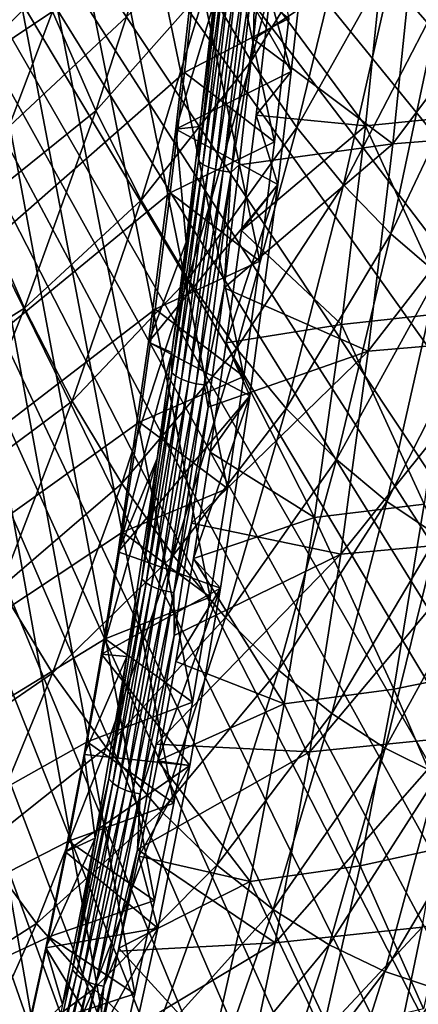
# Model space of a CAD drawing. Header units: millimetres. Extents: x 0 to 99, y -177 to 177.
# Tile 39 of 192: x 54 to 66, y -134 to -105. Entities that reach past the tile are written whole.
import ezdxf

# ---------------------------------------------------------------- set-up
doc = ezdxf.new("R2010")
doc.units = ezdxf.units.MM
doc.header["$LTSCALE"] = 26.699852
for name, color, linetype in [('12', 7, 'CONTINUOUS'), ('13', 7, 'CONTINUOUS'), ('17', 7, 'CONTINUOUS'), ('2', 7, 'CONTINUOUS'), ('22', 7, 'CONTINUOUS'), ('37', 7, 'CONTINUOUS'), ('39', 7, 'CONTINUOUS'), ('42', 7, 'CONTINUOUS'), ('94', 7, 'CONTINUOUS'), ('96', 7, 'CONTINUOUS'), ('97', 7, 'CONTINUOUS')]:
    doc.layers.add(name, color=color, linetype=linetype)

msp = doc.modelspace()

# ---------------------------------------------------------------- linework, layer by layer
at = {"layer": '12', "color": 253, "linetype": 'Continuous', "true_color": 0x9ca8ab}
for points in [[(59.274, -103.54, 23.193), (62.352, -98.97, 30.726), (60.583, -105.767, 27.917), (59.274, -103.54, 23.193)], [(62.352, -98.97, 30.726), (63.609, -100.83, 35.272), (60.583, -105.767, 27.917), (62.352, -98.97, 30.726)], [(54.719, -104.31, 10.815), (58.013, -101.038, 18.654), (55.995, -107.24, 15.402), (54.719, -104.31, 10.815)], [(58.013, -101.038, 18.654), (59.274, -103.54, 23.193), (55.995, -107.24, 15.402), (58.013, -101.038, 18.654)], [(60.583, -105.767, 27.917), (63.609, -100.83, 35.272), (61.929, -107.725, 32.793), (60.583, -105.767, 27.917)], [(63.609, -100.83, 35.272), (64.892, -102.446, 39.925), (61.929, -107.725, 32.793), (63.609, -100.83, 35.272)], [(53.516, -101.068, 6.502), (54.719, -104.31, 10.815), (51.29, -106.602, 2.96), (53.516, -101.068, 6.502)], [(61.929, -107.725, 32.793), (64.892, -102.446, 39.925), (63.303, -109.422, 37.787), (61.929, -107.725, 32.793)], [(64.892, -102.446, 39.925), (66.191, -103.824, 44.653), (63.303, -109.422, 37.787), (64.892, -102.446, 39.925)], [(55.995, -107.24, 15.402), (59.274, -103.54, 23.193), (57.332, -109.868, 20.229), (55.995, -107.24, 15.402)], [(59.274, -103.54, 23.193), (60.583, -105.767, 27.917), (57.332, -109.868, 20.229), (59.274, -103.54, 23.193)], [(63.303, -109.422, 37.787), (66.191, -103.824, 44.653), (64.696, -110.866, 42.863), (63.303, -109.422, 37.787)], [(66.191, -103.824, 44.653), (67.498, -104.972, 49.423), (64.696, -110.866, 42.863), (66.191, -103.824, 44.653)], [(51.29, -106.602, 2.96), (54.719, -104.31, 10.815), (52.552, -109.997, 7.505), (51.29, -106.602, 2.96)], [(54.719, -104.31, 10.815), (55.995, -107.24, 15.402), (52.552, -109.997, 7.505), (54.719, -104.31, 10.815)], [(64.696, -110.866, 42.863), (67.498, -104.972, 49.423), (66.097, -112.065, 47.985), (64.696, -110.866, 42.863)], [(57.332, -109.868, 20.229), (60.583, -105.767, 27.917), (58.721, -112.2, 25.259), (57.332, -109.868, 20.229)], [(60.583, -105.767, 27.917), (61.929, -107.725, 32.793), (58.721, -112.2, 25.259), (60.583, -105.767, 27.917)], [(52.552, -109.997, 7.505), (55.995, -107.24, 15.402), (53.893, -113.06, 12.347), (52.552, -109.997, 7.505)], [(55.995, -107.24, 15.402), (57.332, -109.868, 20.229), (53.893, -113.06, 12.347), (55.995, -107.24, 15.402)], [(58.721, -112.2, 25.259), (61.929, -107.725, 32.793), (60.152, -114.247, 30.453), (58.721, -112.2, 25.259)], [(61.929, -107.725, 32.793), (63.303, -109.422, 37.787), (60.152, -114.247, 30.453), (61.929, -107.725, 32.793)], [(60.152, -114.247, 30.453), (63.303, -109.422, 37.787), (61.614, -116.015, 35.776), (60.152, -114.247, 30.453)], [(63.303, -109.422, 37.787), (64.696, -110.866, 42.863), (61.614, -116.015, 35.776), (63.303, -109.422, 37.787)], [(52.552, -109.997, 7.505), (53.893, -113.06, 12.347), (50.311, -115.287, 4.42), (52.552, -109.997, 7.505)], [(53.893, -113.06, 12.347), (57.332, -109.868, 20.229), (55.302, -115.799, 17.449), (53.893, -113.06, 12.347)], [(57.332, -109.868, 20.229), (58.721, -112.2, 25.259), (55.302, -115.799, 17.449), (57.332, -109.868, 20.229)], [(61.614, -116.015, 35.776), (64.696, -110.866, 42.863), (63.095, -117.517, 41.187), (61.614, -116.015, 35.776)], [(64.696, -110.866, 42.863), (66.097, -112.065, 47.985), (63.095, -117.517, 41.187), (64.696, -110.866, 42.863)], [(63.095, -117.517, 41.187), (66.097, -112.065, 47.985), (64.587, -118.76, 46.648), (63.095, -117.517, 41.187)], [(66.097, -112.065, 47.985), (67.497, -113.028, 53.118), (64.587, -118.76, 46.648), (66.097, -112.065, 47.985)], [(55.302, -115.799, 17.449), (58.721, -112.2, 25.259), (56.766, -118.226, 22.77), (55.302, -115.799, 17.449)], [(58.721, -112.2, 25.259), (60.152, -114.247, 30.453), (56.766, -118.226, 22.77), (58.721, -112.2, 25.259)], [(50.311, -115.287, 4.42), (53.893, -113.06, 12.347), (51.712, -118.468, 9.503), (50.311, -115.287, 4.42)], [(53.893, -113.06, 12.347), (55.302, -115.799, 17.449), (51.712, -118.468, 9.503), (53.893, -113.06, 12.347)], [(64.587, -118.76, 46.648), (67.497, -113.028, 53.118), (66.076, -119.755, 52.119), (64.587, -118.76, 46.648)], [(56.766, -118.226, 22.77), (60.152, -114.247, 30.453), (58.277, -120.35, 28.27), (56.766, -118.226, 22.77)], [(60.152, -114.247, 30.453), (61.614, -116.015, 35.776), (58.277, -120.35, 28.27), (60.152, -114.247, 30.453)], [(51.712, -118.468, 9.503), (55.302, -115.799, 17.449), (53.187, -121.307, 14.866), (51.712, -118.468, 9.503)], [(55.302, -115.799, 17.449), (56.766, -118.226, 22.77), (53.187, -121.307, 14.866), (55.302, -115.799, 17.449)], [(58.277, -120.35, 28.27), (61.614, -116.015, 35.776), (59.82, -122.18, 33.907), (58.277, -120.35, 28.27)], [(61.614, -116.015, 35.776), (63.095, -117.517, 41.187), (59.82, -122.18, 33.907), (61.614, -116.015, 35.776)], [(59.82, -122.18, 33.907), (63.095, -117.517, 41.187), (61.386, -123.73, 39.639), (59.82, -122.18, 33.907)], [(63.095, -117.517, 41.187), (64.587, -118.76, 46.648), (61.386, -123.73, 39.639), (63.095, -117.517, 41.187)], [(53.187, -121.307, 14.866), (56.766, -118.226, 22.77), (54.722, -123.816, 20.464), (53.187, -121.307, 14.866)], [(56.766, -118.226, 22.77), (58.277, -120.35, 28.27), (54.722, -123.816, 20.464), (56.766, -118.226, 22.77)], [(61.386, -123.73, 39.639), (64.587, -118.76, 46.648), (62.963, -125.009, 45.424), (61.386, -123.73, 39.639)], [(64.587, -118.76, 46.648), (66.076, -119.755, 52.119), (62.963, -125.009, 45.424), (64.587, -118.76, 46.648)], [(62.963, -125.009, 45.424), (66.076, -119.755, 52.119), (64.538, -126.031, 51.219), (62.963, -125.009, 45.424)], [(66.076, -119.755, 52.119), (67.554, -120.512, 57.562), (64.538, -126.031, 51.219), (66.076, -119.755, 52.119)], [(54.722, -123.816, 20.464), (58.277, -120.35, 28.27), (56.305, -126.006, 26.253), (54.722, -123.816, 20.464)], [(58.277, -120.35, 28.27), (59.82, -122.18, 33.907), (56.305, -126.006, 26.253), (58.277, -120.35, 28.27)], [(64.538, -126.031, 51.219), (67.554, -120.512, 57.562), (66.1, -126.805, 56.982), (64.538, -126.031, 51.219)], [(53.187, -121.307, 14.866), (54.722, -123.816, 20.464), (50.993, -126.378, 12.488), (53.187, -121.307, 14.866)], [(56.305, -126.006, 26.253), (59.82, -122.18, 33.907), (57.926, -127.888, 32.19), (56.305, -126.006, 26.253)], [(59.82, -122.18, 33.907), (61.386, -123.73, 39.639), (57.926, -127.888, 32.19), (59.82, -122.18, 33.907)], [(50.993, -126.378, 12.488), (54.722, -123.816, 20.464), (52.593, -128.957, 18.347), (50.993, -126.378, 12.488)], [(54.722, -123.816, 20.464), (56.305, -126.006, 26.253), (52.593, -128.957, 18.347), (54.722, -123.816, 20.464)], [(57.926, -127.888, 32.19), (61.386, -123.73, 39.639), (59.571, -129.477, 38.228), (57.926, -127.888, 32.19)], [(61.386, -123.73, 39.639), (62.963, -125.009, 45.424), (59.571, -129.477, 38.228), (61.386, -123.73, 39.639)], [(59.571, -129.477, 38.228), (62.963, -125.009, 45.424), (61.227, -130.786, 44.321), (59.571, -129.477, 38.228)], [(62.963, -125.009, 45.424), (64.538, -126.031, 51.219), (61.227, -130.786, 44.321), (62.963, -125.009, 45.424)], [(52.593, -128.957, 18.347), (56.305, -126.006, 26.253), (54.245, -131.202, 24.411), (52.593, -128.957, 18.347)], [(56.305, -126.006, 26.253), (57.926, -127.888, 32.19), (54.245, -131.202, 24.411), (56.305, -126.006, 26.253)], [(61.227, -130.786, 44.321), (64.538, -126.031, 51.219), (62.882, -131.827, 50.424), (61.227, -130.786, 44.321)], [(64.538, -126.031, 51.219), (66.1, -126.805, 56.982), (62.882, -131.827, 50.424), (64.538, -126.031, 51.219)], [(62.882, -131.827, 50.424), (66.1, -126.805, 56.982), (64.523, -132.613, 56.488), (62.882, -131.827, 50.424)], [(66.1, -126.805, 56.982), (67.637, -127.344, 62.669), (64.523, -132.613, 56.488), (66.1, -126.805, 56.982)], [(64.523, -132.613, 56.488), (67.637, -127.344, 62.669), (66.138, -133.159, 62.47), (64.523, -132.613, 56.488)], [(54.245, -131.202, 24.411), (57.926, -127.888, 32.19), (55.937, -133.127, 30.631), (54.245, -131.202, 24.411)], [(57.926, -127.888, 32.19), (59.571, -129.477, 38.228), (55.937, -133.127, 30.631), (57.926, -127.888, 32.19)], [(52.593, -128.957, 18.347), (54.245, -131.202, 24.411), (50.394, -133.658, 16.421), (52.593, -128.957, 18.347)], [(55.937, -133.127, 30.631), (59.571, -129.477, 38.228), (57.655, -134.747, 36.958), (55.937, -133.127, 30.631)], [(59.571, -129.477, 38.228), (61.227, -130.786, 44.321), (57.655, -134.747, 36.958), (59.571, -129.477, 38.228)], [(57.655, -134.747, 36.958), (61.227, -130.786, 44.321), (59.385, -136.077, 43.342), (57.655, -134.747, 36.958)], [(61.227, -130.786, 44.321), (62.882, -131.827, 50.424), (59.385, -136.077, 43.342), (61.227, -130.786, 44.321)], [(50.394, -133.658, 16.421), (54.245, -131.202, 24.411), (52.109, -135.948, 22.742), (50.394, -133.658, 16.421)], [(54.245, -131.202, 24.411), (55.937, -133.127, 30.631), (52.109, -135.948, 22.742), (54.245, -131.202, 24.411)], [(59.385, -136.077, 43.342), (62.882, -131.827, 50.424), (61.115, -137.131, 49.734), (59.385, -136.077, 43.342)], [(62.882, -131.827, 50.424), (64.523, -132.613, 56.488), (61.115, -137.131, 49.734), (62.882, -131.827, 50.424)], [(61.115, -137.131, 49.734), (64.523, -132.613, 56.488), (62.83, -137.925, 56.084), (61.115, -137.131, 49.734)], [(64.523, -132.613, 56.488), (66.138, -133.159, 62.47), (62.83, -137.925, 56.084), (64.523, -132.613, 56.488)], [(52.109, -135.948, 22.742), (55.937, -133.127, 30.631), (53.866, -137.907, 29.228), (52.109, -135.948, 22.742)], [(55.937, -133.127, 30.631), (57.655, -134.747, 36.958), (53.866, -137.907, 29.228), (55.937, -133.127, 30.631)], [(62.83, -137.925, 56.084), (66.138, -133.159, 62.47), (64.516, -138.474, 62.342), (62.83, -137.925, 56.084)], [(66.138, -133.159, 62.47), (67.713, -133.477, 68.322), (64.516, -138.474, 62.342), (66.138, -133.159, 62.47)], [(64.516, -138.474, 62.342), (67.713, -133.477, 68.322), (66.161, -138.792, 68.459), (64.516, -138.474, 62.342)]]:
    msp.add_3dface(points, dxfattribs=at)
at = {"layer": '13', "color": 253, "linetype": 'Continuous', "true_color": 0x9ca8ab}
for points in [[(60.652, -105.124, 224.721), (65.395, -102, 224.288), (61.054, -101.326, 226.205), (60.652, -105.124, 224.721)], [(65.395, -102, 224.288), (64.758, -108.206, 221.768), (69.64, -101.695, 222.361), (65.395, -102, 224.288)], [(69.64, -101.695, 222.361), (64.758, -108.206, 221.768), (69.023, -107.873, 219.866), (69.64, -101.695, 222.361)], [(64.758, -108.206, 221.768), (65.395, -102, 224.288), (60.652, -105.124, 224.721), (64.758, -108.206, 221.768)], [(60.228, -108.833, 223.154), (64.758, -108.206, 221.768), (60.652, -105.124, 224.721), (60.228, -108.833, 223.154)], [(64.758, -108.206, 221.768), (64.036, -114.319, 218.94), (69.023, -107.873, 219.866), (64.758, -108.206, 221.768)], [(69.023, -107.873, 219.866), (64.036, -114.319, 218.94), (68.321, -113.956, 217.063), (69.023, -107.873, 219.866)], [(64.036, -114.319, 218.94), (64.758, -108.206, 221.768), (59.782, -112.452, 221.502), (64.036, -114.319, 218.94)], [(59.782, -112.452, 221.502), (64.758, -108.206, 221.768), (60.228, -108.833, 223.154), (59.782, -112.452, 221.502)], [(59.313, -115.979, 219.763), (64.036, -114.319, 218.94), (59.782, -112.452, 221.502), (59.313, -115.979, 219.763)], [(64.036, -114.319, 218.94), (63.222, -120.309, 215.78), (68.321, -113.956, 217.063), (64.036, -114.319, 218.94)], [(68.321, -113.956, 217.063), (63.222, -120.309, 215.78), (67.526, -119.914, 213.931), (68.321, -113.956, 217.063)], [(63.222, -120.309, 215.78), (64.036, -114.319, 218.94), (58.823, -119.4, 217.946), (63.222, -120.309, 215.78)], [(58.823, -119.4, 217.946), (64.036, -114.319, 218.94), (59.313, -115.979, 219.763), (58.823, -119.4, 217.946)], [(58.312, -122.71, 216.051), (63.222, -120.309, 215.78), (58.823, -119.4, 217.946), (58.312, -122.71, 216.051)], [(63.222, -120.309, 215.78), (62.309, -126.14, 212.267), (67.526, -119.914, 213.931), (63.222, -120.309, 215.78)], [(67.526, -119.914, 213.931), (62.309, -126.14, 212.267), (66.631, -125.711, 210.448), (67.526, -119.914, 213.931)], [(62.309, -126.14, 212.267), (63.222, -120.309, 215.78), (57.781, -125.914, 214.077), (62.309, -126.14, 212.267)], [(57.781, -125.914, 214.077), (63.222, -120.309, 215.78), (58.312, -122.71, 216.051), (57.781, -125.914, 214.077)], [(62.309, -126.14, 212.267), (61.29, -131.77, 208.386), (66.631, -125.711, 210.448), (62.309, -126.14, 212.267)], [(66.631, -125.711, 210.448), (61.29, -131.77, 208.386), (65.628, -131.306, 206.598), (66.631, -125.711, 210.448)], [(57.228, -129.015, 212.021), (62.309, -126.14, 212.267), (57.781, -125.914, 214.077), (57.228, -129.015, 212.021)], [(61.29, -131.77, 208.386), (62.309, -126.14, 212.267), (57.228, -129.015, 212.021), (61.29, -131.77, 208.386)], [(56.653, -132.014, 209.881), (61.29, -131.77, 208.386), (57.228, -129.015, 212.021), (56.653, -132.014, 209.881)], [(65.628, -131.306, 206.598), (64.512, -136.655, 202.368), (69.635, -130.588, 204.556), (65.628, -131.306, 206.598)], [(69.635, -130.588, 204.556), (64.512, -136.655, 202.368), (68.535, -135.876, 200.375), (69.635, -130.588, 204.556)], [(61.29, -131.77, 208.386), (60.16, -137.155, 204.121), (65.628, -131.306, 206.598), (61.29, -131.77, 208.386)], [(65.628, -131.306, 206.598), (60.16, -137.155, 204.121), (64.512, -136.655, 202.368), (65.628, -131.306, 206.598)], [(60.16, -137.155, 204.121), (61.29, -131.77, 208.386), (56.055, -134.916, 207.652), (60.16, -137.155, 204.121)], [(56.055, -134.916, 207.652), (61.29, -131.77, 208.386), (56.653, -132.014, 209.881), (56.055, -134.916, 207.652)]]:
    msp.add_3dface(points, dxfattribs=at)
at = {"layer": '17', "color": 253, "linetype": 'Continuous', "true_color": 0x9ca8ab}
for points in [[(67.175, -107.353, 212.368), (64.57, -101.676, 216.533), (67.79, -101.386, 214.916), (67.175, -107.353, 212.368)], [(64.57, -101.676, 216.533), (63.953, -107.674, 213.959), (61.133, -103.855, 217.049), (64.57, -101.676, 216.533)], [(63.953, -107.674, 213.959), (64.57, -101.676, 216.533), (67.175, -107.353, 212.368), (63.953, -107.674, 213.959)], [(61.133, -103.855, 217.049), (63.953, -107.674, 213.959), (60.726, -107.36, 215.527), (61.133, -103.855, 217.049)], [(60.726, -107.36, 215.527), (63.953, -107.674, 213.959), (60.296, -110.762, 213.923), (60.726, -107.36, 215.527)], [(66.475, -113.182, 209.523), (63.953, -107.674, 213.959), (67.175, -107.353, 212.368), (66.475, -113.182, 209.523)], [(63.953, -107.674, 213.959), (63.25, -113.537, 211.086), (60.296, -110.762, 213.923), (63.953, -107.674, 213.959)], [(63.25, -113.537, 211.086), (63.953, -107.674, 213.959), (66.475, -113.182, 209.523), (63.25, -113.537, 211.086)], [(60.296, -110.762, 213.923), (63.25, -113.537, 211.086), (59.844, -114.076, 212.238), (60.296, -110.762, 213.923)], [(65.683, -118.839, 206.362), (63.25, -113.537, 211.086), (66.475, -113.182, 209.523), (65.683, -118.839, 206.362)], [(63.25, -113.537, 211.086), (62.453, -119.23, 207.895), (59.844, -114.076, 212.238), (63.25, -113.537, 211.086)], [(62.453, -119.23, 207.895), (63.25, -113.537, 211.086), (65.683, -118.839, 206.362), (62.453, -119.23, 207.895)], [(59.844, -114.076, 212.238), (62.453, -119.23, 207.895), (59.371, -117.303, 210.472), (59.844, -114.076, 212.238)], [(59.371, -117.303, 210.472), (62.453, -119.23, 207.895), (58.876, -120.437, 208.625), (59.371, -117.303, 210.472)], [(64.791, -124.29, 202.869), (62.453, -119.23, 207.895), (65.683, -118.839, 206.362), (64.791, -124.29, 202.869)], [(64.791, -124.29, 202.869), (65.683, -118.839, 206.362), (67.752, -123.694, 201.208), (64.791, -124.29, 202.869)], [(62.453, -119.23, 207.895), (61.555, -124.719, 204.37), (58.876, -120.437, 208.625), (62.453, -119.23, 207.895)], [(61.555, -124.719, 204.37), (62.453, -119.23, 207.895), (64.791, -124.29, 202.869), (61.555, -124.719, 204.37)], [(58.876, -120.437, 208.625), (61.555, -124.719, 204.37), (58.36, -123.472, 206.698), (58.876, -120.437, 208.625)], [(58.36, -123.472, 206.698), (61.555, -124.719, 204.37), (57.822, -126.401, 204.689), (58.36, -123.472, 206.698)], [(66.76, -128.85, 197.41), (64.791, -124.29, 202.869), (67.752, -123.694, 201.208), (66.76, -128.85, 197.41)], [(63.793, -129.499, 199.026), (61.555, -124.719, 204.37), (64.791, -124.29, 202.869), (63.793, -129.499, 199.026)], [(63.793, -129.499, 199.026), (64.791, -124.29, 202.869), (66.76, -128.85, 197.41), (63.793, -129.499, 199.026)], [(61.555, -124.719, 204.37), (60.548, -129.967, 200.492), (57.822, -126.401, 204.689), (61.555, -124.719, 204.37)], [(60.548, -129.967, 200.492), (61.555, -124.719, 204.37), (63.793, -129.499, 199.026), (60.548, -129.967, 200.492)], [(57.822, -126.401, 204.689), (60.548, -129.967, 200.492), (57.262, -129.217, 202.6), (57.822, -126.401, 204.689)], [(65.661, -133.721, 193.263), (63.793, -129.499, 199.026), (66.76, -128.85, 197.41), (65.661, -133.721, 193.263)], [(57.262, -129.217, 202.6), (60.548, -129.967, 200.492), (56.679, -131.927, 200.424), (57.262, -129.217, 202.6)], [(62.683, -134.426, 194.83), (60.548, -129.967, 200.492), (63.793, -129.499, 199.026), (62.683, -134.426, 194.83)], [(62.683, -134.426, 194.83), (63.793, -129.499, 199.026), (65.661, -133.721, 193.263), (62.683, -134.426, 194.83)], [(60.548, -129.967, 200.492), (59.429, -134.935, 196.258), (56.679, -131.927, 200.424), (60.548, -129.967, 200.492)], [(59.429, -134.935, 196.258), (60.548, -129.967, 200.492), (62.683, -134.426, 194.83), (59.429, -134.935, 196.258)], [(56.679, -131.927, 200.424), (59.429, -134.935, 196.258), (56.073, -134.536, 198.162), (56.679, -131.927, 200.424)]]:
    msp.add_3dface(points, dxfattribs=at)
at = {"layer": '2', "color": 253, "linetype": 'Continuous', "true_color": 0x9ca8ab}
for points in [[(58.362, -107.779, 220.229), (59.467, -104.11, 224.351), (59.073, -101.386, 222.882), (58.362, -107.779, 220.229)], [(59.068, -107.698, 222.862), (59.467, -104.11, 224.351), (58.362, -107.779, 220.229), (59.068, -107.698, 222.862)], [(58.658, -111.11, 221.331), (59.068, -107.698, 222.862), (58.362, -107.779, 220.229), (58.658, -111.11, 221.331)], [(57.551, -114.059, 217.202), (58.658, -111.11, 221.331), (58.362, -107.779, 220.229), (57.551, -114.059, 217.202)], [(58.236, -114.364, 219.759), (58.658, -111.11, 221.331), (57.551, -114.059, 217.202), (58.236, -114.364, 219.759)], [(56.652, -120.238, 213.847), (58.236, -114.364, 219.759), (57.551, -114.059, 217.202), (56.652, -120.238, 213.847)], [(57.805, -117.489, 218.149), (58.236, -114.364, 219.759), (56.652, -120.238, 213.847), (57.805, -117.489, 218.149)], [(56.91, -123.33, 214.809), (57.805, -117.489, 218.149), (56.165, -123.258, 212.029), (56.91, -123.33, 214.809)], [(56.165, -123.258, 212.029), (57.805, -117.489, 218.149), (56.652, -120.238, 213.847), (56.165, -123.258, 212.029)], [(55.65, -126.214, 210.106), (56.91, -123.33, 214.809), (56.165, -123.258, 212.029), (55.65, -126.214, 210.106)], [(55.979, -128.686, 211.334), (56.91, -123.33, 214.809), (55.65, -126.214, 210.106), (55.979, -128.686, 211.334)], [(55.104, -129.092, 208.068), (55.979, -128.686, 211.334), (55.65, -126.214, 210.106), (55.104, -129.092, 208.068)], [(55.012, -133.589, 207.725), (55.979, -128.686, 211.334), (54.524, -131.916, 205.905), (55.012, -133.589, 207.725)], [(54.524, -131.916, 205.905), (55.979, -128.686, 211.334), (55.104, -129.092, 208.068), (54.524, -131.916, 205.905)], [(53.912, -134.704, 203.622), (55.012, -133.589, 207.725), (54.524, -131.916, 205.905), (53.912, -134.704, 203.622)]]:
    msp.add_3dface(points, dxfattribs=at)
at = {"layer": '22', "color": 253, "linetype": 'Continuous', "true_color": 0x9ca8ab}
for points in [[(84.891, -102.127, 172.415), (29.005, -62.517, -36.155), (84.005, -106.68, 169.11), (84.891, -102.127, 172.415)], [(84.005, -106.68, 169.11), (29.005, -62.517, -36.155), (83.09, -110.812, 165.694), (84.005, -106.68, 169.11)], [(83.09, -110.812, 165.694), (29.005, -62.517, -36.155), (82.143, -114.56, 162.16), (83.09, -110.812, 165.694)], [(82.143, -114.56, 162.16), (29.005, -62.517, -36.155), (81.163, -117.962, 158.501), (82.143, -114.56, 162.16)], [(81.163, -117.962, 158.501), (29.005, -62.517, -36.155), (80.136, -121.083, 154.668), (81.163, -117.962, 158.501)], [(80.136, -121.083, 154.668), (29.005, -62.517, -36.155), (79.04, -123.97, 150.581), (80.136, -121.083, 154.668)], [(79.04, -123.97, 150.581), (29.005, -62.517, -36.155), (77.856, -126.675, 146.159), (79.04, -123.97, 150.581)], [(77.856, -126.675, 146.159), (29.005, -62.517, -36.155), (76.531, -129.27, 141.216), (77.856, -126.675, 146.159)], [(76.531, -129.27, 141.216), (29.005, -62.517, -36.155), (75.042, -131.754, 135.657), (76.531, -129.27, 141.216)], [(75.042, -131.754, 135.657), (29.005, -62.517, -36.155), (74.228, -132.961, 132.62), (75.042, -131.754, 135.657)], [(74.228, -132.961, 132.62), (29.005, -62.517, -36.155), (73.365, -134.125, 129.401), (74.228, -132.961, 132.62)], [(73.365, -134.125, 129.401), (29.005, -62.517, -36.155), (72.453, -135.237, 125.994), (73.365, -134.125, 129.401)], [(72.453, -135.237, 125.994), (29.005, -62.517, -36.155), (71.491, -136.305, 122.407), (72.453, -135.237, 125.994)], [(71.491, -136.305, 122.407), (29.005, -62.517, -36.155), (70.475, -137.311, 118.615), (71.491, -136.305, 122.407)], [(70.475, -137.311, 118.615), (29.005, -62.517, -36.155), (69.399, -138.248, 114.599), (70.475, -137.311, 118.615)], [(69.399, -138.248, 114.599), (29.005, -62.517, -36.155), (68.266, -139.123, 110.368), (69.399, -138.248, 114.599)], [(68.266, -139.123, 110.368), (29.005, -62.517, -36.155), (67.082, -139.906, 105.953), (68.266, -139.123, 110.368)], [(67.082, -139.906, 105.953), (29.005, -62.517, -36.155), (65.846, -140.589, 101.339), (67.082, -139.906, 105.953)], [(65.846, -140.589, 101.339), (29.005, -62.517, -36.155), (64.559, -141.178, 96.535), (65.846, -140.589, 101.339)], [(64.559, -141.178, 96.535), (29.005, -62.517, -36.155), (63.249, -141.644, 91.646), (64.559, -141.178, 96.535)], [(63.249, -141.644, 91.646), (29.005, -62.517, -36.155), (61.93, -141.973, 86.722), (63.249, -141.644, 91.646)], [(61.93, -141.973, 86.722), (29.005, -62.517, -36.155), (60.59, -142.176, 81.723), (61.93, -141.973, 86.722)], [(60.59, -142.176, 81.723), (29.005, -62.517, -36.155), (59.231, -142.252, 76.651), (60.59, -142.176, 81.723)], [(59.231, -142.252, 76.651), (29.005, -62.517, -36.155), (57.974, -142.154, 71.96), (59.231, -142.252, 76.651)], [(57.974, -142.154, 71.96), (29.005, -62.517, -36.155), (56.749, -141.971, 67.386), (57.974, -142.154, 71.96)], [(56.749, -141.971, 67.386), (29.005, -62.517, -36.155), (55.554, -141.702, 62.929), (56.749, -141.971, 67.386)], [(55.554, -141.702, 62.929), (29.005, -62.517, -36.155), (54.391, -141.347, 58.589), (55.554, -141.702, 62.929)], [(54.391, -141.347, 58.589), (29.005, -62.517, -36.155), (53.26, -140.907, 54.366), (54.391, -141.347, 58.589)]]:
    msp.add_3dface(points, dxfattribs=at)
at = {"layer": '37', "color": 253, "linetype": 'Continuous', "true_color": 0x9ca8ab}
for points in [[(62.15, -102.573, 220.844), (61.133, -103.855, 217.049), (61.763, -106.077, 219.396), (62.15, -102.573, 220.844)], [(61.133, -103.855, 217.049), (60.726, -107.36, 215.527), (61.763, -106.077, 219.396), (61.133, -103.855, 217.049)], [(61.763, -106.077, 219.396), (60.726, -107.36, 215.527), (61.364, -109.41, 217.907), (61.763, -106.077, 219.396)], [(60.726, -107.36, 215.527), (60.296, -110.762, 213.923), (61.364, -109.41, 217.907), (60.726, -107.36, 215.527)], [(60.296, -110.762, 213.923), (59.844, -114.076, 212.238), (61.364, -109.41, 217.907), (60.296, -110.762, 213.923)], [(61.364, -109.41, 217.907), (59.844, -114.076, 212.238), (60.536, -115.636, 214.819), (61.364, -109.41, 217.907)], [(59.844, -114.076, 212.238), (59.371, -117.303, 210.472), (60.536, -115.636, 214.819), (59.844, -114.076, 212.238)], [(59.371, -117.303, 210.472), (58.876, -120.437, 208.625), (60.536, -115.636, 214.819), (59.371, -117.303, 210.472)], [(60.536, -115.636, 214.819), (58.876, -120.437, 208.625), (59.672, -121.316, 211.594), (60.536, -115.636, 214.819)], [(58.876, -120.437, 208.625), (58.36, -123.472, 206.698), (59.672, -121.316, 211.594), (58.876, -120.437, 208.625)], [(58.36, -123.472, 206.698), (57.822, -126.401, 204.689), (59.672, -121.316, 211.594), (58.36, -123.472, 206.698)], [(59.672, -121.316, 211.594), (57.822, -126.401, 204.689), (58.77, -126.541, 208.226), (59.672, -121.316, 211.594)], [(57.822, -126.401, 204.689), (57.262, -129.217, 202.6), (58.77, -126.541, 208.226), (57.822, -126.401, 204.689)], [(58.77, -126.541, 208.226), (57.262, -129.217, 202.6), (57.829, -131.343, 204.717), (58.77, -126.541, 208.226)], [(57.262, -129.217, 202.6), (56.679, -131.927, 200.424), (57.829, -131.343, 204.717), (57.262, -129.217, 202.6)], [(56.679, -131.927, 200.424), (56.073, -134.536, 198.162), (57.829, -131.343, 204.717), (56.679, -131.927, 200.424)], [(57.829, -131.343, 204.717), (56.073, -134.536, 198.162), (56.851, -135.763, 201.068), (57.829, -131.343, 204.717)]]:
    msp.add_3dface(points, dxfattribs=at)
at = {"layer": '39', "color": 253, "linetype": 'Continuous', "true_color": 0x9ca8ab}
for points in [[(58.362, -107.779, 220.229), (59.073, -101.386, 222.882), (61.763, -106.077, 219.396), (58.362, -107.779, 220.229)], [(59.073, -101.386, 222.882), (62.15, -102.573, 220.844), (61.763, -106.077, 219.396), (59.073, -101.386, 222.882)], [(58.362, -107.779, 220.229), (61.763, -106.077, 219.396), (61.364, -109.41, 217.907), (58.362, -107.779, 220.229)], [(57.551, -114.059, 217.202), (58.362, -107.779, 220.229), (61.364, -109.41, 217.907), (57.551, -114.059, 217.202)], [(57.551, -114.059, 217.202), (61.364, -109.41, 217.907), (60.536, -115.636, 214.819), (57.551, -114.059, 217.202)], [(56.652, -120.238, 213.847), (57.551, -114.059, 217.202), (60.536, -115.636, 214.819), (56.652, -120.238, 213.847)], [(56.652, -120.238, 213.847), (60.536, -115.636, 214.819), (59.672, -121.316, 211.594), (56.652, -120.238, 213.847)], [(56.165, -123.258, 212.029), (56.652, -120.238, 213.847), (59.672, -121.316, 211.594), (56.165, -123.258, 212.029)], [(56.165, -123.258, 212.029), (59.672, -121.316, 211.594), (58.77, -126.541, 208.226), (56.165, -123.258, 212.029)], [(55.65, -126.214, 210.106), (56.165, -123.258, 212.029), (58.77, -126.541, 208.226), (55.65, -126.214, 210.106)], [(55.104, -129.092, 208.068), (55.65, -126.214, 210.106), (58.77, -126.541, 208.226), (55.104, -129.092, 208.068)], [(55.104, -129.092, 208.068), (58.77, -126.541, 208.226), (57.829, -131.343, 204.717), (55.104, -129.092, 208.068)], [(54.524, -131.916, 205.905), (55.104, -129.092, 208.068), (57.829, -131.343, 204.717), (54.524, -131.916, 205.905)], [(54.524, -131.916, 205.905), (57.829, -131.343, 204.717), (56.851, -135.763, 201.068), (54.524, -131.916, 205.905)], [(53.912, -134.704, 203.622), (54.524, -131.916, 205.905), (56.851, -135.763, 201.068), (53.912, -134.704, 203.622)]]:
    msp.add_3dface(points, dxfattribs=at)
at = {"layer": '42', "color": 253, "linetype": 'Continuous', "true_color": 0x9ca8ab}
for points in [[(60.652, -105.124, 224.721), (61.054, -101.326, 226.205), (60.702, -102.639, 225.746), (60.652, -105.124, 224.721)], [(59.735, -102.35, 225.258), (59.068, -107.698, 222.862), (59.029, -108.723, 222.626), (59.735, -102.35, 225.258)], [(59.735, -102.35, 225.258), (59.029, -108.723, 222.626), (59.861, -102.432, 225.437), (59.735, -102.35, 225.258)], [(59.861, -102.432, 225.437), (59.029, -108.723, 222.626), (59.154, -108.815, 222.8), (59.861, -102.432, 225.437)], [(59.467, -104.11, 224.351), (59.068, -107.698, 222.862), (59.735, -102.35, 225.258), (59.467, -104.11, 224.351)], [(59.861, -102.432, 225.437), (59.154, -108.815, 222.8), (60.031, -102.508, 225.587), (59.861, -102.432, 225.437)], [(60.031, -102.508, 225.587), (59.154, -108.815, 222.8), (59.322, -108.9, 222.946), (60.031, -102.508, 225.587)], [(60.031, -102.508, 225.587), (59.322, -108.9, 222.946), (60.239, -102.57, 225.692), (60.031, -102.508, 225.587)], [(60.239, -102.57, 225.692), (59.322, -108.9, 222.946), (59.527, -108.969, 223.048), (60.239, -102.57, 225.692)], [(60.239, -102.57, 225.692), (59.527, -108.969, 223.048), (60.469, -102.614, 225.744), (60.239, -102.57, 225.692)], [(60.469, -102.614, 225.744), (59.527, -108.969, 223.048), (59.756, -109.019, 223.098), (60.469, -102.614, 225.744)], [(60.469, -102.614, 225.744), (59.756, -109.019, 223.098), (60.702, -102.639, 225.746), (60.469, -102.614, 225.744)], [(60.702, -102.639, 225.746), (59.756, -109.019, 223.098), (59.988, -109.047, 223.1), (60.702, -102.639, 225.746)], [(60.652, -105.124, 224.721), (60.702, -102.639, 225.746), (59.988, -109.047, 223.1), (60.652, -105.124, 224.721)], [(60.228, -108.833, 223.154), (60.652, -105.124, 224.721), (59.988, -109.047, 223.1), (60.228, -108.833, 223.154)], [(59.068, -107.698, 222.862), (58.658, -111.11, 221.331), (59.029, -108.723, 222.626), (59.068, -107.698, 222.862)], [(58.658, -111.11, 221.331), (58.236, -114.364, 219.759), (59.029, -108.723, 222.626), (58.658, -111.11, 221.331)], [(59.029, -108.723, 222.626), (58.236, -114.364, 219.759), (58.24, -114.958, 219.68), (59.029, -108.723, 222.626)], [(59.029, -108.723, 222.626), (58.24, -114.958, 219.68), (59.154, -108.815, 222.8), (59.029, -108.723, 222.626)], [(59.154, -108.815, 222.8), (58.24, -114.958, 219.68), (58.362, -115.06, 219.849), (59.154, -108.815, 222.8)], [(59.154, -108.815, 222.8), (58.362, -115.06, 219.849), (59.322, -108.9, 222.946), (59.154, -108.815, 222.8)], [(59.782, -112.452, 221.502), (60.228, -108.833, 223.154), (59.988, -109.047, 223.1), (59.782, -112.452, 221.502)], [(59.322, -108.9, 222.946), (58.362, -115.06, 219.849), (58.528, -115.154, 219.99), (59.322, -108.9, 222.946)], [(59.322, -108.9, 222.946), (58.528, -115.154, 219.99), (59.527, -108.969, 223.048), (59.322, -108.9, 222.946)], [(59.527, -108.969, 223.048), (58.528, -115.154, 219.99), (58.732, -115.231, 220.089), (59.527, -108.969, 223.048)], [(59.527, -108.969, 223.048), (58.732, -115.231, 220.089), (59.756, -109.019, 223.098), (59.527, -108.969, 223.048)], [(59.756, -109.019, 223.098), (58.732, -115.231, 220.089), (58.958, -115.286, 220.137), (59.756, -109.019, 223.098)], [(59.756, -109.019, 223.098), (58.958, -115.286, 220.137), (59.988, -109.047, 223.1), (59.756, -109.019, 223.098)], [(59.988, -109.047, 223.1), (58.958, -115.286, 220.137), (59.189, -115.318, 220.138), (59.988, -109.047, 223.1)], [(59.782, -112.452, 221.502), (59.988, -109.047, 223.1), (59.189, -115.318, 220.138), (59.782, -112.452, 221.502)], [(59.313, -115.979, 219.763), (59.782, -112.452, 221.502), (59.189, -115.318, 220.138), (59.313, -115.979, 219.763)], [(58.236, -114.364, 219.759), (57.805, -117.489, 218.149), (58.24, -114.958, 219.68), (58.236, -114.364, 219.759)], [(58.24, -114.958, 219.68), (57.805, -117.489, 218.149), (57.357, -121.042, 216.388), (58.24, -114.958, 219.68)], [(58.24, -114.958, 219.68), (57.357, -121.042, 216.388), (58.362, -115.06, 219.849), (58.24, -114.958, 219.68)], [(58.362, -115.06, 219.849), (57.357, -121.042, 216.388), (57.478, -121.154, 216.55), (58.362, -115.06, 219.849)], [(58.362, -115.06, 219.849), (57.478, -121.154, 216.55), (58.528, -115.154, 219.99), (58.362, -115.06, 219.849)], [(58.528, -115.154, 219.99), (57.478, -121.154, 216.55), (57.642, -121.258, 216.686), (58.528, -115.154, 219.99)], [(58.528, -115.154, 219.99), (57.642, -121.258, 216.686), (58.732, -115.231, 220.089), (58.528, -115.154, 219.99)], [(58.732, -115.231, 220.089), (57.642, -121.258, 216.686), (57.843, -121.344, 216.78), (58.732, -115.231, 220.089)], [(58.732, -115.231, 220.089), (57.843, -121.344, 216.78), (58.958, -115.286, 220.137), (58.732, -115.231, 220.089)], [(58.958, -115.286, 220.137), (57.843, -121.344, 216.78), (58.068, -121.405, 216.826), (58.958, -115.286, 220.137)], [(58.958, -115.286, 220.137), (58.068, -121.405, 216.826), (59.189, -115.318, 220.138), (58.958, -115.286, 220.137)], [(59.189, -115.318, 220.138), (58.068, -121.405, 216.826), (58.297, -121.441, 216.826), (59.189, -115.318, 220.138)], [(59.313, -115.979, 219.763), (59.189, -115.318, 220.138), (58.297, -121.441, 216.826), (59.313, -115.979, 219.763)], [(58.823, -119.4, 217.946), (59.313, -115.979, 219.763), (58.297, -121.441, 216.826), (58.823, -119.4, 217.946)], [(57.805, -117.489, 218.149), (56.91, -123.33, 214.809), (57.357, -121.042, 216.388), (57.805, -117.489, 218.149)], [(58.312, -122.71, 216.051), (58.823, -119.4, 217.946), (58.297, -121.441, 216.826), (58.312, -122.71, 216.051)], [(57.357, -121.042, 216.388), (56.91, -123.33, 214.809), (56.379, -126.937, 212.738), (57.357, -121.042, 216.388)], [(57.357, -121.042, 216.388), (56.379, -126.937, 212.738), (57.478, -121.154, 216.55), (57.357, -121.042, 216.388)], [(57.478, -121.154, 216.55), (56.379, -126.937, 212.738), (56.497, -127.061, 212.893), (57.478, -121.154, 216.55)], [(57.478, -121.154, 216.55), (56.497, -127.061, 212.893), (57.642, -121.258, 216.686), (57.478, -121.154, 216.55)], [(57.642, -121.258, 216.686), (56.497, -127.061, 212.893), (56.659, -127.175, 213.022), (57.642, -121.258, 216.686)], [(57.642, -121.258, 216.686), (56.659, -127.175, 213.022), (57.843, -121.344, 216.78), (57.642, -121.258, 216.686)], [(57.843, -121.344, 216.78), (56.659, -127.175, 213.022), (56.858, -127.269, 213.111), (57.843, -121.344, 216.78)], [(57.843, -121.344, 216.78), (56.858, -127.269, 213.111), (58.068, -121.405, 216.826), (57.843, -121.344, 216.78)], [(58.068, -121.405, 216.826), (56.858, -127.269, 213.111), (57.081, -127.337, 213.153), (58.068, -121.405, 216.826)], [(58.068, -121.405, 216.826), (57.081, -127.337, 213.153), (58.297, -121.441, 216.826), (58.068, -121.405, 216.826)], [(58.297, -121.441, 216.826), (57.081, -127.337, 213.153), (57.309, -127.377, 213.152), (58.297, -121.441, 216.826)], [(58.312, -122.71, 216.051), (58.297, -121.441, 216.826), (57.309, -127.377, 213.152), (58.312, -122.71, 216.051)], [(57.781, -125.914, 214.077), (58.312, -122.71, 216.051), (57.309, -127.377, 213.152), (57.781, -125.914, 214.077)], [(56.91, -123.33, 214.809), (55.979, -128.686, 211.334), (56.379, -126.937, 212.738), (56.91, -123.33, 214.809)], [(57.228, -129.015, 212.021), (57.781, -125.914, 214.077), (57.309, -127.377, 213.152), (57.228, -129.015, 212.021)], [(56.379, -126.937, 212.738), (55.979, -128.686, 211.334), (55.31, -132.572, 208.747), (56.379, -126.937, 212.738)], [(56.379, -126.937, 212.738), (55.31, -132.572, 208.747), (56.497, -127.061, 212.893), (56.379, -126.937, 212.738)], [(56.497, -127.061, 212.893), (55.31, -132.572, 208.747), (55.425, -132.707, 208.893), (56.497, -127.061, 212.893)], [(56.497, -127.061, 212.893), (55.425, -132.707, 208.893), (56.659, -127.175, 213.022), (56.497, -127.061, 212.893)], [(56.659, -127.175, 213.022), (55.425, -132.707, 208.893), (55.584, -132.832, 209.015), (56.659, -127.175, 213.022)], [(56.659, -127.175, 213.022), (55.584, -132.832, 209.015), (56.858, -127.269, 213.111), (56.659, -127.175, 213.022)], [(56.858, -127.269, 213.111), (55.584, -132.832, 209.015), (55.781, -132.935, 209.097), (56.858, -127.269, 213.111)], [(56.858, -127.269, 213.111), (55.781, -132.935, 209.097), (57.081, -127.337, 213.153), (56.858, -127.269, 213.111)], [(57.081, -127.337, 213.153), (55.781, -132.935, 209.097), (56.002, -133.009, 209.135), (57.081, -127.337, 213.153)], [(57.081, -127.337, 213.153), (56.002, -133.009, 209.135), (57.309, -127.377, 213.152), (57.081, -127.337, 213.153)], [(57.309, -127.377, 213.152), (56.002, -133.009, 209.135), (56.229, -133.053, 209.131), (57.309, -127.377, 213.152)], [(57.228, -129.015, 212.021), (57.309, -127.377, 213.152), (56.229, -133.053, 209.131), (57.228, -129.015, 212.021)], [(55.979, -128.686, 211.334), (55.012, -133.589, 207.725), (55.31, -132.572, 208.747), (55.979, -128.686, 211.334)], [(56.653, -132.014, 209.881), (57.228, -129.015, 212.021), (56.229, -133.053, 209.131), (56.653, -132.014, 209.881)], [(56.055, -134.916, 207.652), (56.653, -132.014, 209.881), (56.229, -133.053, 209.131), (56.055, -134.916, 207.652)], [(55.31, -132.572, 208.747), (55.012, -133.589, 207.725), (54.152, -137.881, 204.427), (55.31, -132.572, 208.747)], [(55.31, -132.572, 208.747), (54.152, -137.881, 204.427), (55.425, -132.707, 208.893), (55.31, -132.572, 208.747)], [(55.425, -132.707, 208.893), (54.152, -137.881, 204.427), (54.265, -138.027, 204.564), (55.425, -132.707, 208.893)], [(55.425, -132.707, 208.893), (54.265, -138.027, 204.564), (55.584, -132.832, 209.015), (55.425, -132.707, 208.893)], [(55.584, -132.832, 209.015), (54.265, -138.027, 204.564), (54.421, -138.163, 204.676), (55.584, -132.832, 209.015)], [(55.584, -132.832, 209.015), (54.421, -138.163, 204.676), (55.781, -132.935, 209.097), (55.584, -132.832, 209.015)], [(55.781, -132.935, 209.097), (54.421, -138.163, 204.676), (54.615, -138.275, 204.752), (55.781, -132.935, 209.097)], [(55.781, -132.935, 209.097), (54.615, -138.275, 204.752), (56.002, -133.009, 209.135), (55.781, -132.935, 209.097)], [(56.002, -133.009, 209.135), (54.615, -138.275, 204.752), (54.835, -138.355, 204.784), (56.002, -133.009, 209.135)], [(56.002, -133.009, 209.135), (54.835, -138.355, 204.784), (56.229, -133.053, 209.131), (56.002, -133.009, 209.135)], [(56.229, -133.053, 209.131), (54.835, -138.355, 204.784), (55.061, -138.403, 204.778), (56.229, -133.053, 209.131)], [(56.055, -134.916, 207.652), (56.229, -133.053, 209.131), (55.061, -138.403, 204.778), (56.055, -134.916, 207.652)]]:
    msp.add_3dface(points, dxfattribs=at)
at = {"layer": '94', "color": 253, "linetype": 'Continuous', "true_color": 0x9ca8ab}
for points in [[(58.618, -106.109, 219.251), (61.695, -104.518, 219.145), (59.023, -102.467, 220.762), (58.618, -106.109, 219.251)], [(61.273, -108.147, 217.571), (61.695, -104.518, 219.145), (58.618, -106.109, 219.251), (61.273, -108.147, 217.571)], [(58.192, -109.65, 217.661), (61.273, -108.147, 217.571), (58.618, -106.109, 219.251), (58.192, -109.65, 217.661)], [(60.831, -111.668, 215.918), (61.273, -108.147, 217.571), (58.192, -109.65, 217.661), (60.831, -111.668, 215.918)], [(57.744, -113.082, 215.991), (60.831, -111.668, 215.918), (58.192, -109.65, 217.661), (57.744, -113.082, 215.991)], [(60.367, -115.074, 214.188), (60.831, -111.668, 215.918), (57.744, -113.082, 215.991), (60.367, -115.074, 214.188)], [(57.275, -116.418, 214.239), (60.367, -115.074, 214.188), (57.744, -113.082, 215.991), (57.275, -116.418, 214.239)], [(59.882, -118.376, 212.376), (60.367, -115.074, 214.188), (57.275, -116.418, 214.239), (59.882, -118.376, 212.376)], [(56.784, -119.662, 212.407), (59.882, -118.376, 212.376), (57.275, -116.418, 214.239), (56.784, -119.662, 212.407)], [(59.374, -121.577, 210.484), (59.882, -118.376, 212.376), (56.784, -119.662, 212.407), (59.374, -121.577, 210.484)], [(56.272, -122.806, 210.496), (59.374, -121.577, 210.484), (56.784, -119.662, 212.407), (56.272, -122.806, 210.496)], [(58.847, -124.671, 208.514), (59.374, -121.577, 210.484), (56.272, -122.806, 210.496), (58.847, -124.671, 208.514)], [(55.739, -125.846, 208.508), (58.847, -124.671, 208.514), (56.272, -122.806, 210.496), (55.739, -125.846, 208.508)], [(58.299, -127.655, 206.47), (58.847, -124.671, 208.514), (55.739, -125.846, 208.508), (58.299, -127.655, 206.47)], [(55.186, -128.777, 206.444), (58.299, -127.655, 206.47), (55.739, -125.846, 208.508), (55.186, -128.777, 206.444)], [(57.732, -130.525, 204.356), (58.299, -127.655, 206.47), (55.186, -128.777, 206.444), (57.732, -130.525, 204.356)], [(54.613, -131.594, 204.306), (57.732, -130.525, 204.356), (55.186, -128.777, 206.444), (54.613, -131.594, 204.306)], [(57.148, -133.277, 202.174), (57.732, -130.525, 204.356), (54.613, -131.594, 204.306), (57.148, -133.277, 202.174)], [(54.02, -134.297, 202.091), (57.148, -133.277, 202.174), (54.613, -131.594, 204.306), (54.02, -134.297, 202.091)], [(56.544, -135.909, 199.92), (57.148, -133.277, 202.174), (54.02, -134.297, 202.091), (56.544, -135.909, 199.92)]]:
    msp.add_3dface(points, dxfattribs=at)
at = {"layer": '96', "color": 253, "linetype": 'Continuous', "true_color": 0x9ca8ab}
for points in [[(53.635, 135.955, 200.654), (1.154, -156.532, 4.792), (54.824, 130.583, 205.091), (53.635, 135.955, 200.654)], [(54.824, 130.583, 205.091), (1.154, -156.532, 4.792), (55.937, 124.75, 209.244), (54.824, 130.583, 205.091)], [(55.937, 124.75, 209.244), (1.154, -156.532, 4.792), (56.97, 118.474, 213.102), (55.937, 124.75, 209.244)], [(56.97, 118.474, 213.102), (1.154, -156.532, 4.792), (57.919, 111.773, 216.645), (56.97, 118.474, 213.102)], [(57.919, 111.773, 216.645), (1.154, -156.532, 4.792), (58.786, 104.617, 219.879), (57.919, 111.773, 216.645)], [(58.786, 104.617, 219.879), (1.154, -156.532, 4.792), (59.569, 97.055, 222.802), (58.786, 104.617, 219.879)], [(59.569, 97.055, 222.802), (1.154, -156.532, 4.792), (60.266, 89.152, 225.404), (59.569, 97.055, 222.802)], [(60.266, 89.152, 225.404), (1.154, -156.532, 4.792), (60.874, 80.923, 227.672), (60.266, 89.152, 225.404)], [(60.874, 80.923, 227.672), (1.154, -156.532, 4.792), (61.4, 72.324, 229.633), (60.874, 80.923, 227.672)], [(61.4, 72.324, 229.633), (1.154, -156.532, 4.792), (61.852, 63.312, 231.32), (61.4, 72.324, 229.633)], [(61.852, 63.312, 231.32), (1.154, -156.532, 4.792), (62.23, 53.913, 232.731), (61.852, 63.312, 231.32)], [(62.23, 53.913, 232.731), (1.154, -156.532, 4.792), (62.534, 44.099, 233.865), (62.23, 53.913, 232.731)], [(62.534, 44.099, 233.865), (1.154, -156.532, 4.792), (62.767, 33.802, 234.735), (62.534, 44.099, 233.865)], [(62.767, 33.802, 234.735), (1.154, -156.532, 4.792), (62.93, 23.01, 235.343), (62.767, 33.802, 234.735)], [(62.93, 23.01, 235.343), (1.154, -156.532, 4.792), (63.022, 11.742, 235.686), (62.93, 23.01, 235.343)], [(1.154, -156.532, 4.792), (63.043, 0, 235.764), (63.022, 11.742, 235.686), (1.154, -156.532, 4.792)], [(1.154, -156.532, 4.792), (63.04, -5.758, 235.755), (63.043, 0, 235.764), (1.154, -156.532, 4.792)], [(1.154, -156.532, 4.792), (63.021, -11.404, 235.684), (63.04, -5.758, 235.755), (1.154, -156.532, 4.792)], [(1.154, -156.532, 4.792), (62.985, -16.939, 235.551), (63.021, -11.404, 235.684), (1.154, -156.532, 4.792)], [(1.154, -156.532, 4.792), (62.933, -22.362, 235.356), (62.985, -16.939, 235.551), (1.154, -156.532, 4.792)], [(1.154, -156.532, 4.792), (62.864, -27.675, 235.099), (62.933, -22.362, 235.356), (1.154, -156.532, 4.792)], [(1.154, -156.532, 4.792), (62.779, -32.876, 234.781), (62.864, -27.675, 235.099), (1.154, -156.532, 4.792)], [(1.154, -156.532, 4.792), (62.677, -37.961, 234.402), (62.779, -32.876, 234.781), (1.154, -156.532, 4.792)], [(1.154, -156.532, 4.792), (62.56, -42.927, 233.963), (62.677, -37.961, 234.402), (1.154, -156.532, 4.792)], [(1.154, -156.532, 4.792), (62.426, -47.779, 233.464), (62.56, -42.927, 233.963), (1.154, -156.532, 4.792)], [(1.154, -156.532, 4.792), (62.275, -52.526, 232.901), (62.426, -47.779, 233.464), (1.154, -156.532, 4.792)], [(1.154, -156.532, 4.792), (62.107, -57.174, 232.273), (62.275, -52.526, 232.901), (1.154, -156.532, 4.792)], [(1.154, -156.532, 4.792), (61.921, -61.731, 231.577), (62.107, -57.174, 232.273), (1.154, -156.532, 4.792)], [(1.154, -156.532, 4.792), (61.716, -66.198, 230.815), (61.921, -61.731, 231.577), (1.154, -156.532, 4.792)], [(1.154, -156.532, 4.792), (61.496, -70.557, 229.994), (61.716, -66.198, 230.815), (1.154, -156.532, 4.792)], [(1.154, -156.532, 4.792), (61.26, -74.816, 229.11), (61.496, -70.557, 229.994), (1.154, -156.532, 4.792)], [(1.154, -156.532, 4.792), (61.004, -78.985, 228.157), (61.26, -74.816, 229.11), (1.154, -156.532, 4.792)], [(1.154, -156.532, 4.792), (60.728, -83.071, 227.128), (61.004, -78.985, 228.157), (1.154, -156.532, 4.792)], [(1.154, -156.532, 4.792), (60.431, -87.085, 226.018), (60.728, -83.071, 227.128), (1.154, -156.532, 4.792)], [(1.154, -156.532, 4.792), (60.111, -91.034, 224.822), (60.431, -87.085, 226.018), (1.154, -156.532, 4.792)], [(1.154, -156.532, 4.792), (59.769, -94.92, 223.547), (60.111, -91.034, 224.822), (1.154, -156.532, 4.792)], [(1.154, -156.532, 4.792), (59.406, -98.734, 222.194), (59.769, -94.92, 223.547), (1.154, -156.532, 4.792)], [(1.154, -156.532, 4.792), (59.023, -102.467, 220.762), (59.406, -98.734, 222.194), (1.154, -156.532, 4.792)], [(1.154, -156.532, 4.792), (58.618, -106.109, 219.251), (59.023, -102.467, 220.762), (1.154, -156.532, 4.792)], [(1.154, -156.532, 4.792), (58.192, -109.65, 217.661), (58.618, -106.109, 219.251), (1.154, -156.532, 4.792)], [(1.154, -156.532, 4.792), (57.744, -113.082, 215.991), (58.192, -109.65, 217.661), (1.154, -156.532, 4.792)], [(1.154, -156.532, 4.792), (57.275, -116.418, 214.239), (57.744, -113.082, 215.991), (1.154, -156.532, 4.792)], [(1.154, -156.532, 4.792), (56.784, -119.662, 212.407), (57.275, -116.418, 214.239), (1.154, -156.532, 4.792)], [(1.154, -156.532, 4.792), (56.272, -122.806, 210.496), (56.784, -119.662, 212.407), (1.154, -156.532, 4.792)], [(1.154, -156.532, 4.792), (55.739, -125.846, 208.508), (56.272, -122.806, 210.496), (1.154, -156.532, 4.792)], [(1.154, -156.532, 4.792), (55.186, -128.777, 206.444), (55.739, -125.846, 208.508), (1.154, -156.532, 4.792)], [(1.154, -156.532, 4.792), (54.613, -131.594, 204.306), (55.186, -128.777, 206.444), (1.154, -156.532, 4.792)], [(1.154, -156.532, 4.792), (54.02, -134.297, 202.091), (54.613, -131.594, 204.306), (1.154, -156.532, 4.792)]]:
    msp.add_3dface(points, dxfattribs=at)
at = {"layer": '97', "color": 253, "linetype": 'Continuous', "true_color": 0x9ca8ab}
for points in [[(4.052, 156.532, 4.016), (61.695, -104.518, 219.145), (61.273, -108.147, 217.571), (4.052, 156.532, 4.016)], [(4.052, 156.532, 4.016), (61.273, -108.147, 217.571), (60.831, -111.668, 215.918), (4.052, 156.532, 4.016)], [(4.052, 156.532, 4.016), (60.831, -111.668, 215.918), (60.367, -115.074, 214.188), (4.052, 156.532, 4.016)], [(4.052, 156.532, 4.016), (60.367, -115.074, 214.188), (59.882, -118.376, 212.376), (4.052, 156.532, 4.016)], [(4.052, 156.532, 4.016), (59.882, -118.376, 212.376), (59.374, -121.577, 210.484), (4.052, 156.532, 4.016)], [(4.052, 156.532, 4.016), (59.374, -121.577, 210.484), (58.847, -124.671, 208.514), (4.052, 156.532, 4.016)], [(4.052, 156.532, 4.016), (58.847, -124.671, 208.514), (58.299, -127.655, 206.47), (4.052, 156.532, 4.016)], [(4.052, 156.532, 4.016), (58.299, -127.655, 206.47), (57.732, -130.525, 204.356), (4.052, 156.532, 4.016)], [(4.052, 156.532, 4.016), (57.732, -130.525, 204.356), (57.148, -133.277, 202.174), (4.052, 156.532, 4.016)], [(4.052, 156.532, 4.016), (57.148, -133.277, 202.174), (56.544, -135.909, 199.92), (4.052, 156.532, 4.016)], [(4.052, 156.532, 4.016), (56.544, -135.909, 199.92), (55.276, -140.828, 195.189), (4.052, 156.532, 4.016)], [(4.052, 156.532, 4.016), (55.276, -140.828, 195.189), (53.937, -145.301, 190.192), (4.052, 156.532, 4.016)], [(4.052, 156.532, 4.016), (53.937, -145.301, 190.192), (52.533, -149.342, 184.952), (4.052, 156.532, 4.016)]]:
    msp.add_3dface(points, dxfattribs=at)

doc.saveas('drawing.dxf')
